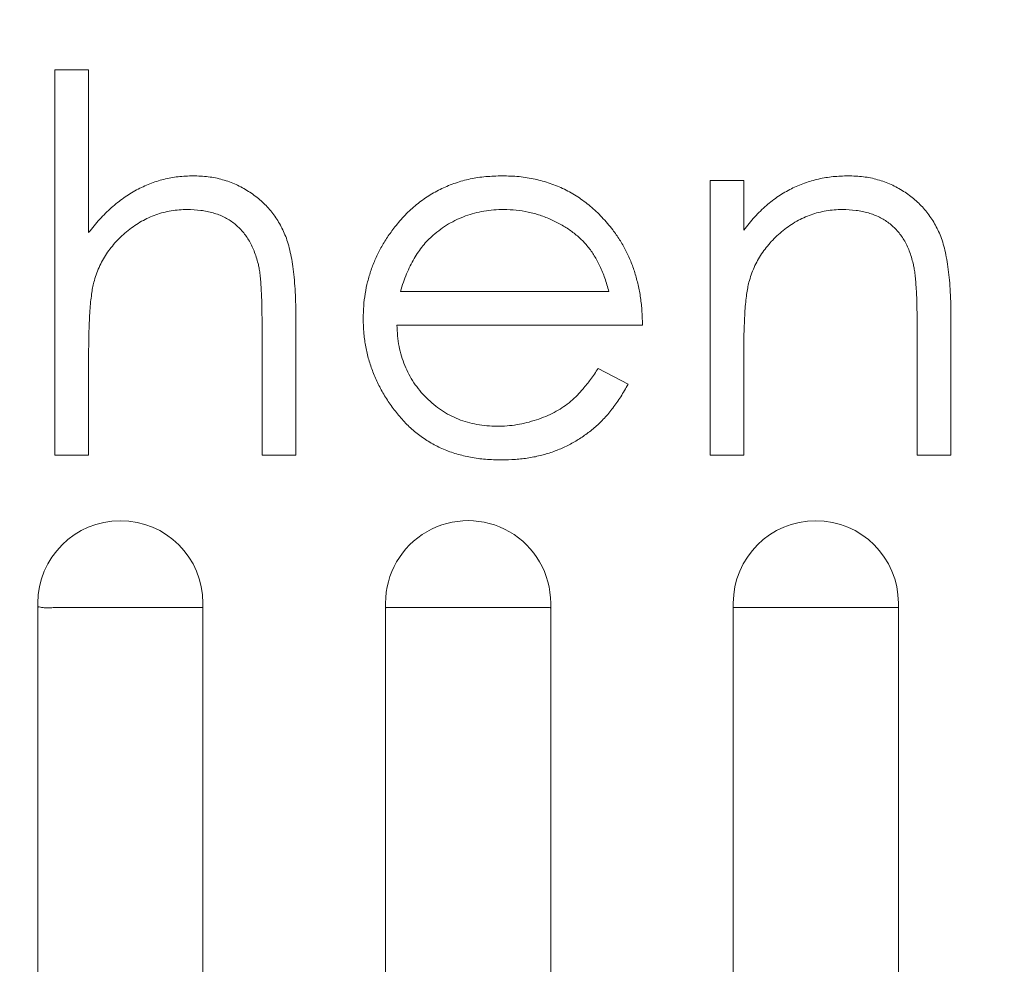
# Model space of a CAD drawing. Header units: centimetres. Extents: x -21 to 21, y -29.7 to 29.7.
# Tile 84 of 93: x 2.654 to 2.942, y 3.174 to 3.45. Entities that reach past the tile are written whole.
import ezdxf

# ---------------------------------------------------------------- set-up
doc = ezdxf.new("R2010")
doc.units = ezdxf.units.CM
doc.header["$MEASUREMENT"] = 0

msp = doc.modelspace()

# ---------------------------------------------------------------- linework, layer by layer
at = {"color": 8, "lineweight": 5}
msp.add_open_spline([(-21.00035, -29.70651), (-21.00035, -29.70651), (20.99965, -29.70651), (20.99965, -29.70651), (20.99965, -29.70651), (20.99965, 29.69349), (20.99965, 29.69349), (20.99965, 29.69349), (-21.00035, 29.69349), (-21.00035, 29.69349), (-21.00035, 29.69349), (-21.00035, -29.70651), (-21.00035, -29.70651)], degree=3, knots=[0, 0, 0, 0, 0.25, 0.25, 0.25, 0.5, 0.5, 0.5, 0.75, 0.75, 0.75, 1, 1, 1, 1], dxfattribs=at)
at = {"lineweight": 5}
for points in [[(2.67398, 3.43582), (2.67398, 3.43582), (2.66413, 3.43582), (2.66413, 3.43582)], [(2.66413, 3.43582), (2.66413, 3.43582), (2.66413, 3.32322), (2.66413, 3.32322)], [(2.67398, 3.38829), (2.67398, 3.38829), (2.67398, 3.43582), (2.67398, 3.43582)], [(2.86539, 3.40344), (2.86539, 3.40344), (2.85554, 3.40344), (2.85554, 3.40344)], [(2.85554, 3.40344), (2.85554, 3.40344), (2.85554, 3.32322), (2.85554, 3.32322)], [(2.86539, 3.38897), (2.86539, 3.38897), (2.86539, 3.40344), (2.86539, 3.40344)], [(2.82598, 3.37107), (2.82598, 3.37107), (2.76509, 3.37107), (2.76509, 3.37107)], [(2.7345, 3.32322), (2.7345, 3.32322), (2.7345, 3.36419), (2.7345, 3.36419)], [(2.92591, 3.32322), (2.92591, 3.32322), (2.92591, 3.36419), (2.92591, 3.36419)], [(2.72465, 3.36096), (2.72465, 3.36096), (2.72465, 3.32322), (2.72465, 3.32322)], [(2.76406, 3.36122), (2.76406, 3.36122), (2.83583, 3.36122), (2.83583, 3.36122)], [(2.91606, 3.36096), (2.91606, 3.36096), (2.91606, 3.32322), (2.91606, 3.32322)], [(2.67398, 3.32322), (2.67398, 3.32322), (2.67398, 3.35223), (2.67398, 3.35223)], [(2.86539, 3.32322), (2.86539, 3.32322), (2.86539, 3.35223), (2.86539, 3.35223)], [(2.82286, 3.34855), (2.82286, 3.34855), (2.83161, 3.34396), (2.83161, 3.34396)], [(2.66413, 3.32322), (2.66413, 3.32322), (2.67398, 3.32322), (2.67398, 3.32322)], [(2.72465, 3.32322), (2.72465, 3.32322), (2.7345, 3.32322), (2.7345, 3.32322)], [(2.85554, 3.32322), (2.85554, 3.32322), (2.86539, 3.32322), (2.86539, 3.32322)], [(2.91606, 3.32322), (2.91606, 3.32322), (2.92591, 3.32322), (2.92591, 3.32322)], [(2.65913, 2.86691), (2.65913, 2.86691), (2.65913, 3.27994), (2.65913, 3.27994)], [(2.70739, 3.27994), (2.70739, 3.27994), (2.70739, 2.86691), (2.70739, 2.86691)], [(2.76073, 2.86691), (2.76073, 2.86691), (2.76073, 3.27994), (2.76073, 3.27994)], [(2.80899, 2.86691), (2.80899, 2.86691), (2.80899, 3.27994), (2.80899, 3.27994)], [(2.86233, 2.86691), (2.86233, 2.86691), (2.86233, 3.27994), (2.86233, 3.27994)], [(2.91059, 2.86691), (2.91059, 2.86691), (2.91059, 3.27994), (2.91059, 3.27994)], [(2.65936, 3.27887), (2.65925, 3.27886), (2.65913, 3.27876), (2.65913, 3.27866)], [(2.65957, 3.27887), (2.65957, 3.27887), (2.65936, 3.27887), (2.65936, 3.27887)], [(2.68326, 3.27867), (2.68326, 3.27867), (2.70739, 3.27867), (2.70739, 3.27867)], [(2.76533, 3.27867), (2.76533, 3.27867), (2.80439, 3.27867), (2.80439, 3.27867)], [(2.86693, 3.27867), (2.86693, 3.27867), (2.91059, 3.27867), (2.91059, 3.27867)]]:
    msp.add_open_spline(points, degree=3, dxfattribs=at)
for points, knots in [([(2.67398, 3.38829), (2.67504, 3.38961), (2.67609, 3.39094), (2.67723, 3.39218), (2.67831, 3.39337), (2.67947, 3.39448), (2.68066, 3.39555), (2.6818, 3.39656), (2.68299, 3.39753), (2.68423, 3.39841), (2.68542, 3.39926), (2.68667, 3.40002), (2.68797, 3.40072), (2.68923, 3.40139), (2.69053, 3.402), (2.69186, 3.40252), (2.69318, 3.40304), (2.69454, 3.40347), (2.69593, 3.40382), (2.69731, 3.40417), (2.69871, 3.40443), (2.70013, 3.40459), (2.70158, 3.40475), (2.70304, 3.4048), (2.7045, 3.40485)], [0, 0, 0, 0, 0.125, 0.125, 0.125, 0.25, 0.25, 0.25, 0.375, 0.375, 0.375, 0.5, 0.5, 0.5, 0.625, 0.625, 0.625, 0.75, 0.75, 0.75, 0.875, 0.875, 0.875, 1, 1, 1, 1]), ([(2.7045, 3.40485), (2.70599, 3.4048), (2.70747, 3.40474), (2.70895, 3.40457), (2.71036, 3.4044), (2.71176, 3.40412), (2.71312, 3.40373), (2.71446, 3.40335), (2.71577, 3.40287), (2.71704, 3.4023), (2.7183, 3.40173), (2.71952, 3.40107), (2.72069, 3.40032), (2.72184, 3.39958), (2.72295, 3.39875), (2.72399, 3.39786), (2.72501, 3.39698), (2.72597, 3.39604), (2.72685, 3.39502), (2.72772, 3.394), (2.72851, 3.39291), (2.72922, 3.39177), (2.72994, 3.3906), (2.73059, 3.38939), (2.73113, 3.38814), (2.73143, 3.38747), (2.73169, 3.38679), (2.73193, 3.38609), (2.73219, 3.38533), (2.73241, 3.38455), (2.73261, 3.38376), (2.73282, 3.38291), (2.73301, 3.38205), (2.73318, 3.38119), (2.73337, 3.38024), (2.73353, 3.37929), (2.73366, 3.37833), (2.73381, 3.37729), (2.73392, 3.37624), (2.73402, 3.37519), (2.73412, 3.37406), (2.73421, 3.37293), (2.73428, 3.3718), (2.73436, 3.37058), (2.73442, 3.36935), (2.73446, 3.36813), (2.73449, 3.36682), (2.7345, 3.3655), (2.7345, 3.36419)], [0, 0, 0, 0, 0.0625, 0.0625, 0.0625, 0.125, 0.125, 0.125, 0.1875, 0.1875, 0.1875, 0.25, 0.25, 0.25, 0.3125, 0.3125, 0.3125, 0.375, 0.375, 0.375, 0.4375, 0.4375, 0.4375, 0.5, 0.5, 0.5, 0.5625, 0.5625, 0.5625, 0.625, 0.625, 0.625, 0.6875, 0.6875, 0.6875, 0.75, 0.75, 0.75, 0.8125, 0.8125, 0.8125, 0.875, 0.875, 0.875, 0.9375, 0.9375, 0.9375, 1, 1, 1, 1]), ([(2.76344, 3.3899), (2.76443, 3.39109), (2.76543, 3.39227), (2.7665, 3.39339), (2.76753, 3.39448), (2.76863, 3.3955), (2.7698, 3.39645), (2.77092, 3.39737), (2.77211, 3.39822), (2.77334, 3.399), (2.77456, 3.39978), (2.77583, 3.40049), (2.77714, 3.40111), (2.77845, 3.40174), (2.77981, 3.40228), (2.78119, 3.40274), (2.78259, 3.40322), (2.78402, 3.40362), (2.78547, 3.40393), (2.78697, 3.40425), (2.78848, 3.40447), (2.79, 3.40461), (2.7916, 3.40475), (2.7932, 3.4048), (2.7948, 3.40485)], [0, 0, 0, 0, 0.125, 0.125, 0.125, 0.25, 0.25, 0.25, 0.375, 0.375, 0.375, 0.5, 0.5, 0.5, 0.625, 0.625, 0.625, 0.75, 0.75, 0.75, 0.875, 0.875, 0.875, 1, 1, 1, 1]), ([(2.7948, 3.40485), (2.79644, 3.40481), (2.79809, 3.40477), (2.79973, 3.40461), (2.8013, 3.40446), (2.80286, 3.4042), (2.80441, 3.40386), (2.8059, 3.40353), (2.80738, 3.40313), (2.80883, 3.40263), (2.81025, 3.40214), (2.81164, 3.40157), (2.81299, 3.40092), (2.81434, 3.40026), (2.81565, 3.39952), (2.8169, 3.39869), (2.81817, 3.39786), (2.81939, 3.39694), (2.82055, 3.39597), (2.82175, 3.39496), (2.82289, 3.3939), (2.82396, 3.39276), (2.82506, 3.39158), (2.82608, 3.39032), (2.8271, 3.38906)], [0, 0, 0, 0, 0.125, 0.125, 0.125, 0.25, 0.25, 0.25, 0.375, 0.375, 0.375, 0.5, 0.5, 0.5, 0.625, 0.625, 0.625, 0.75, 0.75, 0.75, 0.875, 0.875, 0.875, 1, 1, 1, 1]), ([(2.86539, 3.38897), (2.86644, 3.39029), (2.86749, 3.3916), (2.86862, 3.39284), (2.86969, 3.39402), (2.87081, 3.39513), (2.87201, 3.39617), (2.87314, 3.39715), (2.87433, 3.39806), (2.87557, 3.39889), (2.87677, 3.3997), (2.87802, 3.40043), (2.87931, 3.40107), (2.88057, 3.4017), (2.88188, 3.40225), (2.8832, 3.40272), (2.88454, 3.40319), (2.88589, 3.40359), (2.88727, 3.40391), (2.88867, 3.40423), (2.89009, 3.40447), (2.89152, 3.40461), (2.89298, 3.40476), (2.89445, 3.4048), (2.89591, 3.40485)], [0, 0, 0, 0, 0.125, 0.125, 0.125, 0.25, 0.25, 0.25, 0.375, 0.375, 0.375, 0.5, 0.5, 0.5, 0.625, 0.625, 0.625, 0.75, 0.75, 0.75, 0.875, 0.875, 0.875, 1, 1, 1, 1]), ([(2.89591, 3.40485), (2.8974, 3.4048), (2.89888, 3.40474), (2.90036, 3.40457), (2.90177, 3.4044), (2.90317, 3.40412), (2.90453, 3.40373), (2.90587, 3.40335), (2.90718, 3.40287), (2.90845, 3.4023), (2.90971, 3.40173), (2.91093, 3.40107), (2.9121, 3.40032), (2.91326, 3.39958), (2.91436, 3.39876), (2.9154, 3.39786), (2.91642, 3.39698), (2.91738, 3.39602), (2.91826, 3.395), (2.91913, 3.39398), (2.91992, 3.39289), (2.92063, 3.39175), (2.92136, 3.39058), (2.922, 3.38936), (2.92255, 3.38809), (2.92284, 3.38742), (2.9231, 3.38674), (2.92334, 3.38605), (2.9236, 3.38528), (2.92382, 3.3845), (2.92402, 3.38372), (2.92423, 3.38287), (2.92442, 3.38201), (2.92459, 3.38115), (2.92478, 3.3802), (2.92494, 3.37924), (2.92507, 3.37829), (2.92522, 3.37725), (2.92533, 3.37621), (2.92543, 3.37516), (2.92553, 3.37404), (2.92562, 3.37291), (2.92569, 3.37178), (2.92577, 3.37055), (2.92583, 3.36933), (2.92587, 3.3681), (2.9259, 3.3668), (2.92591, 3.3655), (2.92591, 3.36419)], [0, 0, 0, 0, 0.0625, 0.0625, 0.0625, 0.125, 0.125, 0.125, 0.1875, 0.1875, 0.1875, 0.25, 0.25, 0.25, 0.3125, 0.3125, 0.3125, 0.375, 0.375, 0.375, 0.4375, 0.4375, 0.4375, 0.5, 0.5, 0.5, 0.5625, 0.5625, 0.5625, 0.625, 0.625, 0.625, 0.6875, 0.6875, 0.6875, 0.75, 0.75, 0.75, 0.8125, 0.8125, 0.8125, 0.875, 0.875, 0.875, 0.9375, 0.9375, 0.9375, 1, 1, 1, 1]), ([(2.70277, 3.395), (2.70197, 3.39498), (2.70118, 3.39497), (2.70039, 3.39491), (2.69962, 3.39485), (2.69885, 3.39476), (2.69808, 3.39463), (2.69732, 3.3945), (2.69657, 3.39433), (2.69582, 3.39414), (2.69508, 3.39395), (2.69435, 3.39374), (2.69364, 3.39348), (2.69292, 3.39322), (2.69221, 3.39292), (2.69151, 3.3926), (2.69081, 3.39228), (2.69013, 3.39194), (2.68946, 3.39157), (2.68878, 3.39118), (2.68811, 3.39076), (2.68746, 3.39032), (2.6868, 3.38986), (2.68615, 3.38939), (2.68553, 3.38889), (2.6849, 3.38838), (2.68429, 3.38785), (2.6837, 3.3873), (2.68313, 3.38677), (2.68258, 3.38623), (2.68205, 3.38565), (2.68153, 3.38509), (2.68103, 3.3845), (2.68055, 3.38389), (2.68008, 3.3833), (2.67963, 3.38268), (2.67921, 3.38205), (2.6788, 3.38142), (2.67841, 3.38077), (2.67805, 3.38011), (2.67769, 3.37945), (2.67735, 3.37878), (2.67704, 3.37809), (2.67672, 3.37739), (2.67643, 3.37668), (2.67618, 3.37596), (2.67593, 3.37523), (2.67571, 3.37449), (2.6755, 3.37376)], [0, 0, 0, 0, 0.0625, 0.0625, 0.0625, 0.125, 0.125, 0.125, 0.1875, 0.1875, 0.1875, 0.25, 0.25, 0.25, 0.3125, 0.3125, 0.3125, 0.375, 0.375, 0.375, 0.4375, 0.4375, 0.4375, 0.5, 0.5, 0.5, 0.5625, 0.5625, 0.5625, 0.625, 0.625, 0.625, 0.6875, 0.6875, 0.6875, 0.75, 0.75, 0.75, 0.8125, 0.8125, 0.8125, 0.875, 0.875, 0.875, 0.9375, 0.9375, 0.9375, 1, 1, 1, 1]), ([(2.7235, 3.37921), (2.72315, 3.38046), (2.72279, 3.3817), (2.72232, 3.3829), (2.72188, 3.38402), (2.72135, 3.38509), (2.72073, 3.38612), (2.72015, 3.38707), (2.7195, 3.38798), (2.71875, 3.38882), (2.71803, 3.38964), (2.71722, 3.39038), (2.71636, 3.39104), (2.71548, 3.39171), (2.71455, 3.39229), (2.71356, 3.39278), (2.71254, 3.39329), (2.71147, 3.39369), (2.71038, 3.39401), (2.70919, 3.39436), (2.70799, 3.39461), (2.70677, 3.39476), (2.70544, 3.39492), (2.7041, 3.39496), (2.70277, 3.395)], [0, 0, 0, 0, 0.125, 0.125, 0.125, 0.25, 0.25, 0.25, 0.375, 0.375, 0.375, 0.5, 0.5, 0.5, 0.625, 0.625, 0.625, 0.75, 0.75, 0.75, 0.875, 0.875, 0.875, 1, 1, 1, 1]), ([(2.7953, 3.395), (2.79432, 3.39498), (2.79334, 3.39496), (2.79236, 3.39489), (2.7914, 3.39482), (2.79045, 3.3947), (2.7895, 3.39454), (2.78857, 3.39438), (2.78766, 3.39418), (2.78675, 3.39394), (2.78587, 3.39371), (2.78499, 3.39344), (2.78413, 3.39313), (2.78327, 3.39281), (2.78242, 3.39245), (2.78158, 3.39205), (2.78076, 3.39166), (2.77995, 3.39124), (2.77916, 3.39078), (2.77837, 3.39031), (2.7776, 3.38979), (2.77685, 3.38924), (2.7761, 3.38868), (2.77536, 3.38808), (2.77463, 3.38748)], [0, 0, 0, 0, 0.125, 0.125, 0.125, 0.25, 0.25, 0.25, 0.375, 0.375, 0.375, 0.5, 0.5, 0.5, 0.625, 0.625, 0.625, 0.75, 0.75, 0.75, 0.875, 0.875, 0.875, 1, 1, 1, 1]), ([(2.82598, 3.37107), (2.82562, 3.37238), (2.82526, 3.37369), (2.82482, 3.37497), (2.82441, 3.37615), (2.82392, 3.37731), (2.82339, 3.37844), (2.82289, 3.37949), (2.82235, 3.38051), (2.82174, 3.3815), (2.82117, 3.38242), (2.82053, 3.3833), (2.81985, 3.38414), (2.81918, 3.38496), (2.81846, 3.38574), (2.81769, 3.38647), (2.8169, 3.38722), (2.81606, 3.38791), (2.81518, 3.38856), (2.81428, 3.38922), (2.81334, 3.38984), (2.81237, 3.3904), (2.81135, 3.39099), (2.8103, 3.39152), (2.80923, 3.39201), (2.80813, 3.3925), (2.80702, 3.39295), (2.80588, 3.39333), (2.80475, 3.3937), (2.8036, 3.394), (2.80243, 3.39425), (2.80127, 3.3945), (2.80009, 3.39471), (2.79891, 3.39482), (2.79771, 3.39494), (2.79651, 3.39497), (2.7953, 3.395)], [0, 0, 0, 0, 0.083333, 0.083333, 0.083333, 0.166667, 0.166667, 0.166667, 0.25, 0.25, 0.25, 0.333333, 0.333333, 0.333333, 0.416667, 0.416667, 0.416667, 0.5, 0.5, 0.5, 0.583333, 0.583333, 0.583333, 0.666667, 0.666667, 0.666667, 0.75, 0.75, 0.75, 0.833333, 0.833333, 0.833333, 0.916667, 0.916667, 0.916667, 1, 1, 1, 1]), ([(2.8942, 3.395), (2.89341, 3.39498), (2.89261, 3.39497), (2.89182, 3.39491), (2.89105, 3.39485), (2.89028, 3.39476), (2.88952, 3.39463), (2.88875, 3.3945), (2.888, 3.39433), (2.88725, 3.39414), (2.88651, 3.39395), (2.88579, 3.39374), (2.88507, 3.39348), (2.88435, 3.39322), (2.88364, 3.39292), (2.88294, 3.3926), (2.88224, 3.39228), (2.88154, 3.39195), (2.88087, 3.39157), (2.88019, 3.39118), (2.87952, 3.39076), (2.87887, 3.39032), (2.87821, 3.38986), (2.87756, 3.38939), (2.87694, 3.38889), (2.87631, 3.38838), (2.8757, 3.38785), (2.87511, 3.3873), (2.87454, 3.38677), (2.87399, 3.38623), (2.87346, 3.38565), (2.87294, 3.38509), (2.87244, 3.3845), (2.87197, 3.38389), (2.8715, 3.3833), (2.87105, 3.38268), (2.87062, 3.38205), (2.87021, 3.38142), (2.86982, 3.38077), (2.86946, 3.38011), (2.8691, 3.37945), (2.86876, 3.37878), (2.86845, 3.37809), (2.86813, 3.37739), (2.86784, 3.37668), (2.86759, 3.37596), (2.86734, 3.37523), (2.86712, 3.37449), (2.86691, 3.37376)], [0, 0, 0, 0, 0.0625, 0.0625, 0.0625, 0.125, 0.125, 0.125, 0.1875, 0.1875, 0.1875, 0.25, 0.25, 0.25, 0.3125, 0.3125, 0.3125, 0.375, 0.375, 0.375, 0.4375, 0.4375, 0.4375, 0.5, 0.5, 0.5, 0.5625, 0.5625, 0.5625, 0.625, 0.625, 0.625, 0.6875, 0.6875, 0.6875, 0.75, 0.75, 0.75, 0.8125, 0.8125, 0.8125, 0.875, 0.875, 0.875, 0.9375, 0.9375, 0.9375, 1, 1, 1, 1]), ([(2.91489, 3.37921), (2.91456, 3.38046), (2.91423, 3.3817), (2.91377, 3.3829), (2.91335, 3.38402), (2.91283, 3.38509), (2.91221, 3.38612), (2.91163, 3.38707), (2.91097, 3.38798), (2.91023, 3.38882), (2.90951, 3.38964), (2.9087, 3.39038), (2.90783, 3.39104), (2.90695, 3.39171), (2.90601, 3.39229), (2.90502, 3.39278), (2.90399, 3.39328), (2.90291, 3.39369), (2.90181, 3.39401), (2.90063, 3.39436), (2.89942, 3.39461), (2.8982, 3.39476), (2.89688, 3.39492), (2.89554, 3.39496), (2.8942, 3.395)], [0, 0, 0, 0, 0.125, 0.125, 0.125, 0.25, 0.25, 0.25, 0.375, 0.375, 0.375, 0.5, 0.5, 0.5, 0.625, 0.625, 0.625, 0.75, 0.75, 0.75, 0.875, 0.875, 0.875, 1, 1, 1, 1]), ([(2.7542, 3.36311), (2.75424, 3.36435), (2.75427, 3.36558), (2.75436, 3.36681), (2.75444, 3.36801), (2.75458, 3.36922), (2.75478, 3.37041), (2.75497, 3.37159), (2.75521, 3.37276), (2.7555, 3.37391), (2.75579, 3.37506), (2.75613, 3.3762), (2.75651, 3.37732), (2.7569, 3.37844), (2.75733, 3.37954), (2.75781, 3.38062), (2.75829, 3.3817), (2.75882, 3.38277), (2.75939, 3.38381), (2.75998, 3.38487), (2.76061, 3.3859), (2.76128, 3.38691), (2.76197, 3.38793), (2.76271, 3.38891), (2.76344, 3.3899)], [0, 0, 0, 0, 0.125, 0.125, 0.125, 0.25, 0.25, 0.25, 0.375, 0.375, 0.375, 0.5, 0.5, 0.5, 0.625, 0.625, 0.625, 0.75, 0.75, 0.75, 0.875, 0.875, 0.875, 1, 1, 1, 1]), ([(2.77463, 3.38748), (2.77411, 3.38701), (2.77359, 3.38653), (2.77309, 3.38603), (2.77259, 3.38551), (2.77212, 3.38496), (2.77166, 3.3844), (2.7712, 3.38382), (2.77075, 3.38323), (2.77032, 3.38262), (2.76988, 3.38198), (2.76948, 3.38133), (2.76909, 3.38066), (2.76869, 3.37996), (2.76831, 3.37924), (2.76795, 3.37851), (2.76757, 3.37775), (2.76722, 3.37698), (2.76689, 3.3762), (2.76655, 3.37539), (2.76624, 3.37457), (2.76595, 3.37373), (2.76564, 3.37285), (2.76536, 3.37196), (2.76509, 3.37107)], [0, 0, 0, 0, 0.125, 0.125, 0.125, 0.25, 0.25, 0.25, 0.375, 0.375, 0.375, 0.5, 0.5, 0.5, 0.625, 0.625, 0.625, 0.75, 0.75, 0.75, 0.875, 0.875, 0.875, 1, 1, 1, 1]), ([(2.8271, 3.38906), (2.8278, 3.38811), (2.82849, 3.38717), (2.82913, 3.38618), (2.82976, 3.3852), (2.83033, 3.38418), (2.83086, 3.38315), (2.83141, 3.38209), (2.83191, 3.38101), (2.83236, 3.37991), (2.83281, 3.3788), (2.83321, 3.37767), (2.83357, 3.37653), (2.83394, 3.37535), (2.83426, 3.37416), (2.83454, 3.37296), (2.83482, 3.37173), (2.83506, 3.37048), (2.83524, 3.36923), (2.83543, 3.36793), (2.83557, 3.36662), (2.83566, 3.36531), (2.83575, 3.36395), (2.83579, 3.36259), (2.83583, 3.36122)], [0, 0, 0, 0, 0.125, 0.125, 0.125, 0.25, 0.25, 0.25, 0.375, 0.375, 0.375, 0.5, 0.5, 0.5, 0.625, 0.625, 0.625, 0.75, 0.75, 0.75, 0.875, 0.875, 0.875, 1, 1, 1, 1]), ([(2.72465, 3.36096), (2.72464, 3.36205), (2.72464, 3.36314), (2.72463, 3.36423), (2.72462, 3.36523), (2.7246, 3.36623), (2.72458, 3.36723), (2.72456, 3.36813), (2.72453, 3.36903), (2.72449, 3.36993), (2.72446, 3.37074), (2.72441, 3.37156), (2.72436, 3.37237), (2.72432, 3.37308), (2.72427, 3.37379), (2.72421, 3.3745), (2.72415, 3.37512), (2.72409, 3.37574), (2.72401, 3.37635), (2.72394, 3.37688), (2.72386, 3.37741), (2.72377, 3.37793), (2.72369, 3.37836), (2.7236, 3.37879), (2.7235, 3.37921)], [0, 0, 0, 0, 0.125, 0.125, 0.125, 0.25, 0.25, 0.25, 0.375, 0.375, 0.375, 0.5, 0.5, 0.5, 0.625, 0.625, 0.625, 0.75, 0.75, 0.75, 0.875, 0.875, 0.875, 1, 1, 1, 1]), ([(2.91606, 3.36096), (2.91605, 3.36205), (2.91605, 3.36314), (2.91604, 3.36423), (2.91603, 3.36523), (2.91602, 3.36623), (2.91599, 3.36723), (2.91597, 3.36813), (2.91594, 3.36903), (2.9159, 3.36993), (2.91587, 3.37074), (2.91583, 3.37156), (2.91577, 3.37237), (2.91572, 3.37308), (2.91566, 3.37379), (2.9156, 3.3745), (2.91554, 3.37512), (2.91548, 3.37574), (2.9154, 3.37635), (2.91533, 3.37688), (2.91525, 3.37741), (2.91516, 3.37793), (2.91508, 3.37836), (2.91499, 3.37879), (2.91489, 3.37921)], [0, 0, 0, 0, 0.125, 0.125, 0.125, 0.25, 0.25, 0.25, 0.375, 0.375, 0.375, 0.5, 0.5, 0.5, 0.625, 0.625, 0.625, 0.75, 0.75, 0.75, 0.875, 0.875, 0.875, 1, 1, 1, 1]), ([(2.6755, 3.37376), (2.67537, 3.37322), (2.67525, 3.37269), (2.67515, 3.37215), (2.67502, 3.37152), (2.67492, 3.37088), (2.67484, 3.37024), (2.67474, 3.3695), (2.67465, 3.36876), (2.67457, 3.36802), (2.67449, 3.36717), (2.67441, 3.36632), (2.67435, 3.36547), (2.67429, 3.36452), (2.67424, 3.36358), (2.6742, 3.36263), (2.67415, 3.36157), (2.6741, 3.36052), (2.67407, 3.35946), (2.67403, 3.35831), (2.67401, 3.35716), (2.674, 3.35601), (2.67399, 3.35475), (2.67398, 3.35349), (2.67398, 3.35223)], [0, 0, 0, 0, 0.125, 0.125, 0.125, 0.25, 0.25, 0.25, 0.375, 0.375, 0.375, 0.5, 0.5, 0.5, 0.625, 0.625, 0.625, 0.75, 0.75, 0.75, 0.875, 0.875, 0.875, 1, 1, 1, 1]), ([(2.86691, 3.37376), (2.86678, 3.37322), (2.86666, 3.37267), (2.86656, 3.37213), (2.86643, 3.37149), (2.86634, 3.37084), (2.86625, 3.37019), (2.86615, 3.36945), (2.86606, 3.36871), (2.86598, 3.36797), (2.8659, 3.36712), (2.86582, 3.36627), (2.86576, 3.36542), (2.8657, 3.36448), (2.86566, 3.36353), (2.86561, 3.36258), (2.86556, 3.36154), (2.86551, 3.36049), (2.86548, 3.35944), (2.86544, 3.35829), (2.86542, 3.35714), (2.86541, 3.35599), (2.8654, 3.35473), (2.8654, 3.35348), (2.86539, 3.35223)], [0, 0, 0, 0, 0.125, 0.125, 0.125, 0.25, 0.25, 0.25, 0.375, 0.375, 0.375, 0.5, 0.5, 0.5, 0.625, 0.625, 0.625, 0.75, 0.75, 0.75, 0.875, 0.875, 0.875, 1, 1, 1, 1]), ([(2.79456, 3.32181), (2.79302, 3.32185), (2.79147, 3.32189), (2.78994, 3.32201), (2.78848, 3.32213), (2.78703, 3.32233), (2.78558, 3.3226), (2.78421, 3.32287), (2.78284, 3.32319), (2.78149, 3.32359), (2.78019, 3.32398), (2.7789, 3.32444), (2.77765, 3.32498), (2.77642, 3.3255), (2.77523, 3.3261), (2.77408, 3.32676), (2.77294, 3.32742), (2.77183, 3.32815), (2.77076, 3.32894), (2.76969, 3.32973), (2.76866, 3.33059), (2.76768, 3.33151), (2.7667, 3.33245), (2.76577, 3.33344), (2.76489, 3.33448), (2.76401, 3.33552), (2.76318, 3.33659), (2.76238, 3.33769), (2.76161, 3.33877), (2.76088, 3.33987), (2.76021, 3.34101), (2.75955, 3.34213), (2.75894, 3.34327), (2.75838, 3.34444), (2.75783, 3.3456), (2.75734, 3.34678), (2.75689, 3.34798), (2.75644, 3.34918), (2.75604, 3.35038), (2.7557, 3.35161), (2.75536, 3.35284), (2.75508, 3.35408), (2.75486, 3.35533), (2.75464, 3.3566), (2.75448, 3.35789), (2.75438, 3.35918), (2.75428, 3.36049), (2.75424, 3.3618), (2.7542, 3.36311)], [0, 0, 0, 0, 0.0625, 0.0625, 0.0625, 0.125, 0.125, 0.125, 0.1875, 0.1875, 0.1875, 0.25, 0.25, 0.25, 0.3125, 0.3125, 0.3125, 0.375, 0.375, 0.375, 0.4375, 0.4375, 0.4375, 0.5, 0.5, 0.5, 0.5625, 0.5625, 0.5625, 0.625, 0.625, 0.625, 0.6875, 0.6875, 0.6875, 0.75, 0.75, 0.75, 0.8125, 0.8125, 0.8125, 0.875, 0.875, 0.875, 0.9375, 0.9375, 0.9375, 1, 1, 1, 1]), ([(2.76406, 3.36122), (2.7641, 3.36016), (2.76415, 3.35911), (2.76425, 3.35805), (2.76435, 3.35704), (2.7645, 3.35602), (2.76469, 3.35502), (2.76488, 3.35405), (2.76511, 3.35309), (2.7654, 3.35214), (2.76567, 3.35122), (2.766, 3.35031), (2.76636, 3.34941), (2.76672, 3.34854), (2.76711, 3.34768), (2.76755, 3.34684), (2.76799, 3.346), (2.76848, 3.34518), (2.769, 3.3444), (2.76954, 3.34361), (2.77011, 3.34285), (2.77072, 3.34211), (2.77134, 3.34136), (2.77199, 3.34064), (2.77268, 3.33996), (2.77336, 3.33928), (2.77408, 3.33863), (2.77483, 3.33802), (2.77556, 3.33742), (2.77631, 3.33685), (2.7771, 3.33633), (2.77787, 3.33581), (2.77867, 3.33533), (2.77949, 3.3349), (2.78032, 3.33447), (2.78116, 3.33408), (2.78202, 3.33373), (2.78289, 3.33339), (2.78377, 3.33308), (2.78466, 3.33283), (2.78557, 3.33257), (2.7865, 3.33236), (2.78743, 3.33219), (2.78839, 3.33202), (2.78935, 3.33188), (2.79031, 3.3318), (2.79131, 3.33171), (2.79232, 3.33169), (2.79333, 3.33167)], [0, 0, 0, 0, 0.0625, 0.0625, 0.0625, 0.125, 0.125, 0.125, 0.1875, 0.1875, 0.1875, 0.25, 0.25, 0.25, 0.3125, 0.3125, 0.3125, 0.375, 0.375, 0.375, 0.4375, 0.4375, 0.4375, 0.5, 0.5, 0.5, 0.5625, 0.5625, 0.5625, 0.625, 0.625, 0.625, 0.6875, 0.6875, 0.6875, 0.75, 0.75, 0.75, 0.8125, 0.8125, 0.8125, 0.875, 0.875, 0.875, 0.9375, 0.9375, 0.9375, 1, 1, 1, 1]), ([(2.79333, 3.33167), (2.79431, 3.33168), (2.79529, 3.3317), (2.79627, 3.33178), (2.79724, 3.33185), (2.7982, 3.33197), (2.79915, 3.33213), (2.80011, 3.33229), (2.80107, 3.33249), (2.80201, 3.33272), (2.80296, 3.33296), (2.8039, 3.33323), (2.80483, 3.33353), (2.80574, 3.33384), (2.80665, 3.33417), (2.80753, 3.33455), (2.80838, 3.33491), (2.80921, 3.3353), (2.81002, 3.33573), (2.81079, 3.33614), (2.81155, 3.33658), (2.81228, 3.33705), (2.81299, 3.33751), (2.81369, 3.338), (2.81435, 3.33853), (2.81505, 3.33908), (2.81572, 3.33968), (2.81635, 3.34031), (2.81708, 3.34104), (2.81777, 3.34181), (2.81844, 3.34259), (2.81919, 3.34348), (2.81992, 3.34439), (2.82062, 3.34532), (2.8214, 3.34638), (2.82213, 3.34746), (2.82286, 3.34855)], [0, 0, 0, 0, 0.083333, 0.083333, 0.083333, 0.166667, 0.166667, 0.166667, 0.25, 0.25, 0.25, 0.333333, 0.333333, 0.333333, 0.416667, 0.416667, 0.416667, 0.5, 0.5, 0.5, 0.583333, 0.583333, 0.583333, 0.666667, 0.666667, 0.666667, 0.75, 0.75, 0.75, 0.833333, 0.833333, 0.833333, 0.916667, 0.916667, 0.916667, 1, 1, 1, 1]), ([(2.83161, 3.34396), (2.83091, 3.34272), (2.83022, 3.34148), (2.82946, 3.34029), (2.82874, 3.33915), (2.82796, 3.33805), (2.82715, 3.33699), (2.82637, 3.33597), (2.82556, 3.33498), (2.82468, 3.33404), (2.82385, 3.33314), (2.82297, 3.33229), (2.82205, 3.33149), (2.82115, 3.33071), (2.82022, 3.32997), (2.81925, 3.32927), (2.8183, 3.32858), (2.81732, 3.32793), (2.81631, 3.32733), (2.81528, 3.32673), (2.81423, 3.32617), (2.81316, 3.32566), (2.81208, 3.32515), (2.81098, 3.32468), (2.80986, 3.32428), (2.80872, 3.32386), (2.80755, 3.3235), (2.80637, 3.3232), (2.80514, 3.32289), (2.8039, 3.32263), (2.80265, 3.32243), (2.80135, 3.32222), (2.80003, 3.32206), (2.79871, 3.32197), (2.79733, 3.32187), (2.79594, 3.32184), (2.79456, 3.32181)], [0, 0, 0, 0, 0.083333, 0.083333, 0.083333, 0.166667, 0.166667, 0.166667, 0.25, 0.25, 0.25, 0.333333, 0.333333, 0.333333, 0.416667, 0.416667, 0.416667, 0.5, 0.5, 0.5, 0.583333, 0.583333, 0.583333, 0.666667, 0.666667, 0.666667, 0.75, 0.75, 0.75, 0.833333, 0.833333, 0.833333, 0.916667, 0.916667, 0.916667, 1, 1, 1, 1]), ([(2.70739, 3.27994), (2.70739, 3.29327), (2.69659, 3.30407), (2.68326, 3.30407), (2.66993, 3.30407), (2.65913, 3.29327), (2.65913, 3.27994)], [0, 0, 0, 0, 0.5, 0.5, 0.5, 1, 1, 1, 1]), ([(2.80899, 3.27994), (2.80899, 3.28856), (2.80439, 3.29653), (2.79692, 3.30084), (2.78946, 3.30515), (2.78026, 3.30515), (2.77279, 3.30084), (2.76533, 3.29653), (2.76073, 3.28856), (2.76073, 3.27994)], [0, 0, 0, 0, 0.333333, 0.333333, 0.333333, 0.666667, 0.666667, 0.666667, 1, 1, 1, 1]), ([(2.91059, 3.27994), (2.91059, 3.29326), (2.89979, 3.30407), (2.88646, 3.30407), (2.87313, 3.30407), (2.86233, 3.29327), (2.86233, 3.27994)], [0, 0, 0, 0, 0.5, 0.5, 0.5, 1, 1, 1, 1]), ([(2.66404, 3.27867), (2.66352, 3.27865), (2.66301, 3.27863), (2.6625, 3.27861), (2.66207, 3.27859), (2.66165, 3.27858), (2.66123, 3.27861), (2.6609, 3.27863), (2.66057, 3.27867), (2.66025, 3.27874), (2.66002, 3.27879), (2.6598, 3.27885), (2.65957, 3.27887)], [0, 0, 0, 0, 0.25, 0.25, 0.25, 0.5, 0.5, 0.5, 0.75, 0.75, 0.75, 1, 1, 1, 1]), ([(2.68326, 3.27867), (2.67968, 3.27867), (2.6761, 3.27866), (2.67252, 3.27866), (2.67097, 3.27867), (2.66942, 3.27867), (2.66787, 3.27868), (2.6666, 3.27869), (2.66532, 3.27871), (2.66404, 3.27867)], [0, 0, 0, 0, 0.333333, 0.333333, 0.333333, 0.666667, 0.666667, 0.666667, 1, 1, 1, 1]), ([(2.76533, 3.27867), (2.76467, 3.27867), (2.76401, 3.27867), (2.76336, 3.27867), (2.76309, 3.27867), (2.76283, 3.27867), (2.76256, 3.27867), (2.76234, 3.27867), (2.76212, 3.27867), (2.76191, 3.27867), (2.76174, 3.27867), (2.76157, 3.27866), (2.76139, 3.27866), (2.76127, 3.27866), (2.76113, 3.27867), (2.76103, 3.27866), (2.76096, 3.27865), (2.76091, 3.27863), (2.7608, 3.27865), (2.76077, 3.27865), (2.76073, 3.27866), (2.76073, 3.27863)], [0, 0, 0, 0, 0.142857, 0.142857, 0.142857, 0.285714, 0.285714, 0.285714, 0.428571, 0.428571, 0.428571, 0.571429, 0.571429, 0.571429, 0.714286, 0.714286, 0.714286, 0.857143, 0.857143, 0.857143, 1, 1, 1, 1]), ([(2.80439, 3.27867), (2.80505, 3.27867), (2.8057, 3.27867), (2.80636, 3.27867), (2.80663, 3.27867), (2.80689, 3.27867), (2.80716, 3.27867), (2.80738, 3.27867), (2.8076, 3.27867), (2.80781, 3.27867), (2.80798, 3.27867), (2.80815, 3.27866), (2.80832, 3.27866), (2.80845, 3.27867), (2.80859, 3.27867), (2.80869, 3.27866), (2.80876, 3.27865), (2.80881, 3.27863), (2.80892, 3.27865), (2.80895, 3.27865), (2.80899, 3.27866), (2.80899, 3.27864)], [0, 0, 0, 0, 0.142857, 0.142857, 0.142857, 0.285714, 0.285714, 0.285714, 0.428571, 0.428571, 0.428571, 0.571429, 0.571429, 0.571429, 0.714286, 0.714286, 0.714286, 0.857143, 0.857143, 0.857143, 1, 1, 1, 1]), ([(2.86693, 3.27867), (2.86628, 3.27867), (2.86562, 3.27867), (2.86496, 3.27867), (2.86469, 3.27867), (2.86443, 3.27867), (2.86416, 3.27867), (2.86394, 3.27867), (2.86372, 3.27867), (2.86351, 3.27867), (2.86334, 3.27867), (2.86317, 3.27866), (2.863, 3.27867), (2.86287, 3.27867), (2.86273, 3.27868), (2.86263, 3.27866), (2.86256, 3.27865), (2.86251, 3.27864), (2.8624, 3.27866), (2.86237, 3.27867), (2.86233, 3.27868), (2.86233, 3.27866)], [0, 0, 0, 0, 0.142857, 0.142857, 0.142857, 0.285714, 0.285714, 0.285714, 0.428571, 0.428571, 0.428571, 0.571429, 0.571429, 0.571429, 0.714286, 0.714286, 0.714286, 0.857143, 0.857143, 0.857143, 1, 1, 1, 1])]:
    msp.add_open_spline(points, degree=3, knots=knots, dxfattribs=at)

doc.saveas('drawing.dxf')
